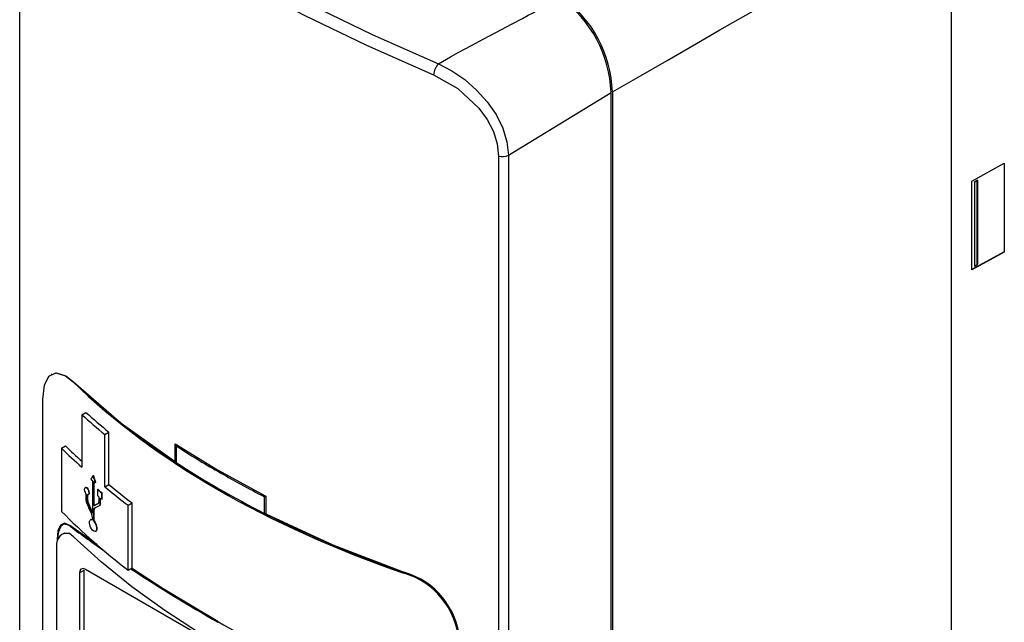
# Model space of a CAD drawing. Header units: millimetres. Extents: x 0 to 1537, y 0 to 1187.
# Tile 23 of 44: x 632 to 744, y 808 to 876. Entities that reach past the tile are written whole.
import ezdxf

# ---------------------------------------------------------------- set-up
doc = ezdxf.new("R2010")
doc.units = ezdxf.units.MM
doc.header["$LTSCALE"] = 5.5

msp = doc.modelspace()

# ---------------------------------------------------------------- linework, layer by layer
for p, q in [((631.881, 724.112), (631.881, 898.666)), ((737.669, 890.407), (737.669, 724.519)), ((737.67, 890.406), (737.67, 724.519)), ((687.391, 861.059), (699.06, 868.172)), ((699.06, 705.34), (699.06, 868.172)), ((699.198, 868.254), (699.198, 705.419)), ((686.286, 860.961), (686.286, 699.677)), ((687.391, 861.059), (687.391, 699.782)), ((740.04, 858.111), (743.722, 860.138)), ((743.712, 860.133), (743.712, 850.068)), ((743.722, 860.138), (743.722, 850.063)), ((740.04, 848.059), (740.04, 858.111)), ((740.688, 858.214), (740.324, 858.015)), ((740.324, 858.015), (740.324, 848.48)), ((740.324, 858.015), (740.363, 857.993)), ((740.652, 858.166), (740.363, 857.993)), ((740.363, 848.461), (740.363, 857.993)), ((740.652, 858.166), (740.688, 858.214)), ((740.652, 848.634), (740.652, 858.166)), ((740.688, 858.214), (740.688, 848.68)), ((743.712, 850.068), (740.04, 848.069)), ((743.722, 850.063), (740.04, 848.059)), ((743.722, 850.063), (743.712, 850.068)), ((740.363, 848.461), (740.324, 848.48)), ((740.363, 848.461), (740.652, 848.634)), ((740.688, 848.68), (740.652, 848.634)), ((635.497, 836.205), (635.472, 836.19)), ((637.996, 835.34), (637.946, 835.311)), ((634.513, 750.859), (634.513, 833.329)), ((638.941, 831.586), (639.402, 831.852)), ((638.941, 831.586), (638.941, 825.625)), ((641.55, 829.354), (642.006, 829.618)), ((641.55, 823.393), (641.55, 829.354)), ((642.006, 823.656), (642.006, 829.618)), ((636.622, 827.798), (637.087, 828.066)), ((636.622, 827.798), (636.622, 820.625)), ((649.526, 826.269), (649.526, 828.292)), ((649.526, 828.292), (654.359, 825.33)), ((649.526, 828.292), (649.666, 828.053)), ((649.665, 828.054), (649.665, 826.189)), ((649.526, 826.269), (649.592, 826.229)), ((649.592, 826.229), (649.665, 826.189)), ((640.214, 824.683), (640.253, 824.705)), ((654.359, 825.33), (659.831, 822.36)), ((639.358, 823.351), (639.319, 823.329)), ((639.527, 823.303), (639.489, 823.281)), ((640.134, 824.142), (640.134, 820.413)), ((640.295, 821.275), (640.295, 824.002)), ((640.333, 821.297), (640.333, 823.969)), ((640.458, 823.861), (640.497, 823.883)), ((641.55, 823.393), (642.006, 823.656)), ((639.41, 822.666), (639.41, 821.936)), ((639.568, 821.844), (639.568, 822.524)), ((639.607, 821.867), (639.607, 822.52)), ((639.659, 822.527), (639.698, 822.55)), ((640.704, 823.121), (640.742, 823.143)), ((640.704, 823.121), (640.704, 822.415)), ((640.869, 822.274), (640.869, 821.714)), ((641.033, 821.526), (641.033, 822.136)), ((641.071, 821.548), (641.071, 822.104)), ((641.199, 822.701), (641.238, 822.723)), ((641.199, 821.996), (641.199, 822.701)), ((641.238, 822.018), (641.238, 822.723)), ((659.691, 822.282), (659.831, 822.36)), ((659.691, 820.419), (659.691, 822.282)), ((659.831, 822.36), (659.831, 820.339)), ((639.568, 821.844), (639.607, 821.867)), ((639.643, 821.521), (639.682, 821.544)), ((640.295, 821.275), (640.333, 821.297)), ((640.936, 821.276), (640.999, 821.312)), ((641.071, 821.548), (641.033, 821.526)), ((641.199, 821.996), (641.238, 822.018)), ((644.197, 821.319), (644.651, 821.58)), ((644.197, 813.934), (644.197, 821.319)), ((644.651, 814.196), (644.651, 821.58)), ((640.134, 819.94), (640.134, 819.665)), ((640.295, 820.802), (640.333, 820.824)), ((640.295, 819.525), (640.295, 820.802)), ((640.333, 819.547), (640.333, 820.824)), ((659.692, 820.419), (659.756, 820.38)), ((659.757, 820.359), (659.699, 820.394)), ((659.756, 820.38), (659.831, 820.339)), ((640.652, 816.847), (637.585, 819.032)), ((639.965, 819.707), (639.926, 819.684)), ((640.333, 819.547), (640.295, 819.525)), ((636.89, 818.12), (636.665, 817.99)), ((637.998, 817.745), (637.521, 818.097)), ((640.504, 818.352), (640.542, 818.374)), ((636.044, 816.616), (636.044, 755.678)), ((636.127, 817.459), (636.127, 817.248)), ((638.659, 813.635), (639.216, 813.957)), ((638.659, 813.635), (638.659, 788.608)), ((639.216, 788.93), (639.216, 813.957)), ((674.427, 793.79), (639.366, 814.044)), ((644.197, 813.934), (644.651, 814.196)), ((675.639, 813.682), (675.515, 813.611))]:
    msp.add_line(p, q)
at = {"flags": 128}
for points in [[(632.576, 899.885), (636.497, 896.251), (641.032, 892.612), (646.17, 888.963), (651.863, 885.335), (658.091, 881.735), (664.803, 878.197), (671.922, 874.76), (679.437, 871.44)], [(631.88, 898.702), (635.875, 894.996), (640.353, 891.399), (645.538, 887.714), (651.215, 884.096), (657.453, 880.494), (664.199, 876.943), (671.271, 873.538), (678.886, 870.184)], [(699.198, 868.254), (702.124, 869.901), (705.437, 871.813), (708.753, 873.736), (711.418, 875.271), (714.365, 876.966), (717.585, 878.819), (721.949, 881.333), (723.656, 882.316), (725.101, 883.149), (726.284, 883.831), (727.205, 884.362), (727.863, 884.742), (728.36, 885.03), (729.33, 885.596), (731.056, 886.603), (733.219, 887.866), (734.758, 888.757), (736.241, 889.604), (737.669, 890.407)], [(679.437, 871.44), (680.824, 872.228), (681.77, 872.759), (682.393, 873.098), (683.207, 873.524), (684.619, 874.263), (685.979, 874.984), (687.803, 875.955), (688.977, 876.58), (689.649, 876.937), (690.121, 877.185), (691.195, 877.745), (692.297, 878.325), (693.366, 878.915)], [(679.437, 871.44), (680.962, 870.64), (682.427, 869.636), (683.783, 868.453), (684.986, 867.117), (685.989, 865.665), (686.749, 864.135), (687.224, 862.585), (687.391, 861.059)], [(678.886, 870.184), (681.655, 868.607), (684.036, 866.384), (684.974, 865.094), (685.686, 863.728), (686.131, 862.336), (686.286, 860.961)], [(634.513, 833.329), (634.69, 834.94), (635.203, 835.972), (636.004, 836.341), (637.071, 836.003), (637.946, 835.311)], [(635.538, 836.129), (636.04, 836.359), (637.12, 836.023), (637.996, 835.34)], [(637.996, 835.34), (643.424, 830.649), (649.526, 826.269)], [(649.659, 826.172), (649.652, 826.175), (649.593, 826.208)], [(649.665, 826.189), (649.663, 826.178), (649.659, 826.172)], [(639.41, 822.666), (639.339, 822.787), (639.285, 822.926), (639.255, 823.063), (639.251, 823.183), (639.273, 823.275), (639.318, 823.328), (639.382, 823.339), (639.459, 823.304), (639.489, 823.281)], [(639.36, 823.346), (639.396, 823.363), (639.47, 823.344), (639.527, 823.303)], [(639.489, 823.281), (639.57, 823.188), (639.641, 823.065), (639.695, 822.925), (639.724, 822.788), (639.727, 822.669), (639.704, 822.579), (639.657, 822.527), (639.592, 822.518), (639.568, 822.524)], [(639.527, 823.303), (639.551, 823.28), (639.63, 823.177), (639.698, 823.047), (639.745, 822.907), (639.767, 822.773), (639.761, 822.662), (639.731, 822.582), (639.695, 822.554)], [(659.699, 820.394), (659.693, 820.408), (659.692, 820.419)], [(659.831, 820.339), (667.46, 816.819), (675.639, 813.682)], [(637.585, 819.032), (636.973, 819.288), (636.502, 819.059), (636.219, 818.41), (636.127, 817.459)], [(637.616, 818.933), (637.321, 819.109), (636.862, 819.158), (636.513, 818.879), (636.287, 818.286), (636.228, 817.876), (636.208, 817.405)], [(640.295, 819.525), (640.424, 819.341), (640.529, 819.119), (640.598, 818.886), (640.623, 818.672), (640.602, 818.497), (640.539, 818.38), (640.441, 818.331), (640.316, 818.358), (640.179, 818.461), (640.045, 818.63), (639.93, 818.845), (639.849, 819.079), (639.812, 819.302), (639.818, 819.491), (639.868, 819.627), (639.954, 819.697), (640.071, 819.694), (640.134, 819.665)], [(639.969, 819.698), (640.031, 819.727), (640.155, 819.696), (640.172, 819.687)], [(640.333, 819.547), (640.428, 819.419), (640.542, 819.204), (640.622, 818.971), (640.659, 818.749), (640.65, 818.562), (640.599, 818.427), (640.538, 818.381)], [(637.521, 818.097), (637.211, 818.13), (636.925, 818.095), (636.67, 817.992), (636.452, 817.826), (636.277, 817.598), (636.149, 817.316), (636.07, 816.986), (636.044, 816.616)], [(637.521, 818.097), (637.464, 818.123), (636.997, 818.167), (636.909, 818.091)], [(675.463, 796.103), (670.439, 797.943), (665.599, 799.939), (660.957, 802.087), (656.526, 804.378), (652.321, 806.808), (648.354, 809.367), (644.637, 812.048), (641.182, 814.844), (637.998, 817.745)], [(639.366, 814.044), (639.074, 814.139), (638.82, 814.061), (638.698, 813.879), (638.659, 813.635)], [(654.377, 808.121), (648.191, 811.828), (644.595, 814.164)]]:
    msp.add_lwpolyline(points, dxfattribs=at)
for centre, radius, start, end in [((684.908, 867.552), 14.165, 2.50948, 53.34045), ((685.241, 867.734), 13.967, 2.13348, 53.72839), ((681.444, 869.81), 2.586, 140.92216, 171.66681), ((686.702, 862.534), 1.628, 255.17073, 295.02053), ((694.495, 895.142), 82.27, 226.62633, 236.86661), ((687.914, 886.192), 73.35, 228.11298, 230.79483), ((688.066, 885.954), 72.769, 228.02916, 230.73119), ((685.81, 877.975), 70.265, 225.57036, 228.16236), ((680.061, 871.549), 61.136, 225.33767, 227.73223), ((708.066, 918.239), 107.444, 237.07522, 240.0149), ((649.776, 826.269), 0.25, 179.97615, 184.79054), ((650.268, 827.378), 1.351, 236.72597, 240.00539), ((649.856, 826.228), 0.264, 179.94915, 184.50126), ((688.633, 879.745), 73.782, 228.73556, 228.90345), ((655.637, 825.328), 1.278, 179.8844, 186.79843), ((714.111, 928.701), 119.526, 240.01112, 242.91563), ((689.083, 880.262), 74.468, 229.06823, 229.23491), ((691.634, 884.596), 79.084, 230.70611, 233.14292), ((691.785, 884.35), 78.496, 230.64253, 233.09665), ((689.873, 880.656), 75.683, 229.48305, 229.97435), ((689.648, 879.686), 75.336, 229.48255, 229.64772), ((689.885, 880.636), 75.634, 229.47726, 229.96886), ((690.098, 880.217), 76.031, 229.80985, 229.97384), ((640.497, 821.961), 1.087, 181.34569, 204.75609), ((640.382, 821.864), 0.814, 181.35132, 204.84471), ((640.435, 821.889), 0.829, 181.55933, 204.63273), ((640.481, 820.837), 0.19, 125.54027, 190.67485), ((640.52, 820.86), 0.19, 125.54275, 190.67625), ((640.682, 821.679), 0.191, 305.34759, 10.54402), ((640.783, 821.48), 0.254, 305.28897, 10.50631), ((640.801, 821.51), 0.273, 307.828, 7.9709), ((689.399, 872.744), 74.174, 224.64029, 232.45399), ((639.329, 819.921), 0.805, 1.37699, 25.13236), ((660.02, 820.379), 0.264, 179.94909, 184.50381), ((660.502, 821.651), 1.492, 240.01951, 243.27267), ((660.114, 820.339), 0.283, 179.91772, 184.16175), ((717.853, 936.385), 129.761, 243.43947, 251.01496), ((637.812, 819.048), 0.227, 184.09653, 210.42253), ((711.319, 917.277), 122.897, 233.15065, 235.43036), ((636.293, 817.621), 0.232, 224.43278, 242.56316), ((754.221, 981.552), 200.186, 236.765, 240.08813), ((673.07, 805.251), 8.71, 5.26, 73.69419), ((673.164, 805.319), 8.721, 5.21128, 73.51462), ((809.015, 1077.899), 310.955, 240.17835, 244.69715), ((654.578, 808.116), 0.202, 178.60134, 204.4056)]:
    msp.add_arc(centre, radius, start, end)
for centre, major_axis, ratio, start_param, end_param in [((730.769, 867.181), (108, -0.002), 0.577298, 3.6781456, 4.1753335), ((732.167, 868.158), (109.987, -0.002), 0.577298, 3.8640978, 3.9930752), ((730.769, 889.782), (106.127, 116.022), 0.2021563, 2.3380966, 2.342153), ((730.769, 828.983), (-70.715, 200.913), 0.4108129, 1.4483785, 1.4524316), ((730.769, 828.983), (-70.681, 200.815), 0.4108129, 1.4482795, 1.4523346), ((730.769, 837.996), (-77.943, 127.736), 0.5930214, 1.3452906, 1.3545159), ((730.769, 838.316), (-77.943, 127.736), 0.5930214, 1.3475535, 1.3557837), ((730.769, 838.316), (-77.905, 127.673), 0.5930214, 1.3474496, 1.3556839), ((730.769, 872.549), (108.679, 59.426), 0.0234981, 3.7160718, 3.7242839), ((730.769, 872.549), (108.626, 59.397), 0.0234981, 3.7159734, 3.7241897), ((730.769, 872.228), (108.679, 59.426), 0.0234981, 3.7173385, 3.7265371)]:
    msp.add_ellipse(centre, major_axis=major_axis, ratio=ratio, start_param=start_param, end_param=end_param)

doc.saveas('drawing.dxf')
